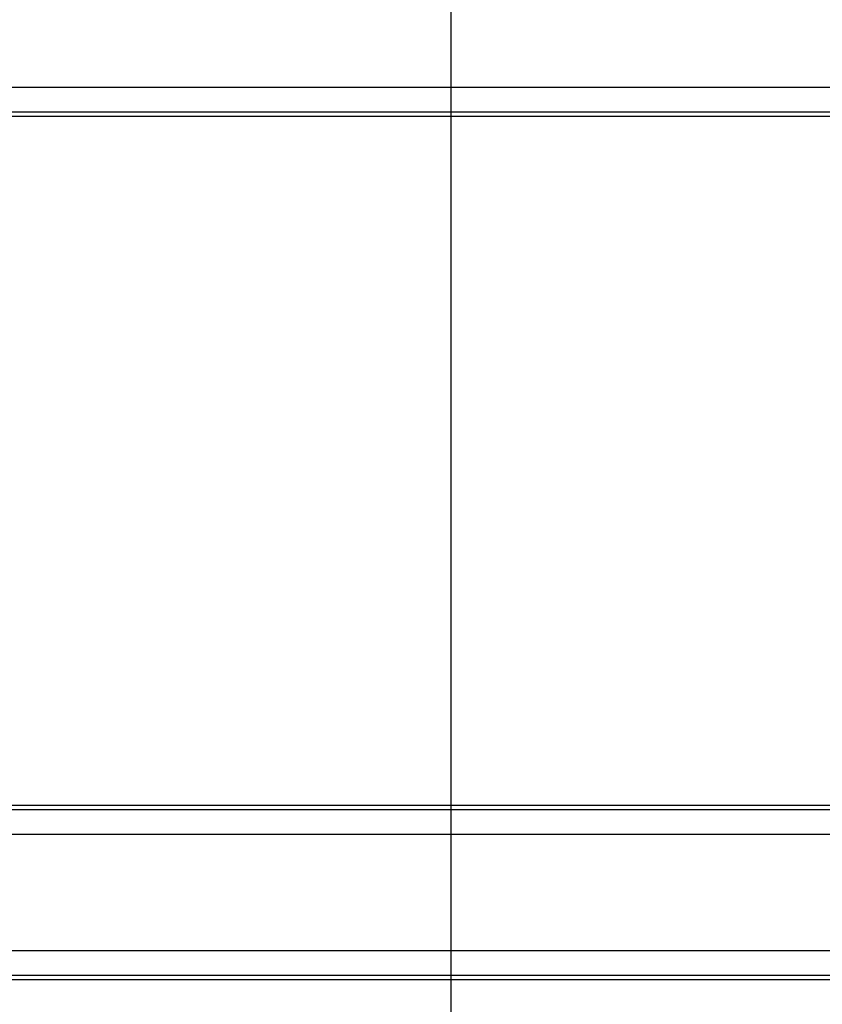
# Model space of a CAD drawing. Extents: x -89225 to 110569, y 13360 to 87647.
# Tile 248 of 256: x 41824 to 41956, y 61700 to 61862. Entities that reach past the tile are written whole.
import ezdxf

# ---------------------------------------------------------------- set-up
doc = ezdxf.new("R2010")
doc.units = 0
doc.layers.add('Iv-Lines 035', color=4, linetype='Continuous')

# ---------------------------------------------------------------- blocks, each defined once
blk = doc.blocks.new('Leidingwerk beluchtingsinstallatie')
blk.add_line((1289216.71, -940954.35), (1289216.71, -946483.35))
blk = doc.blocks.new('Beluchtingselementen Bosman')
for p, q in [((1283299.41, -876211.65), (1281289.41, -876211.65)), ((1283299.41, -876215.69), (1281289.41, -876215.69)), ((1283299.41, -876216.42), (1281289.41, -876216.42)), ((1283299.41, -876329.76), (1281289.41, -876329.76)), ((1283299.41, -876330.49), (1281289.41, -876330.49)), ((1283299.41, -876334.54), (1281289.41, -876334.54)), ((1283299.41, -876353.65), (1281289.41, -876353.65)), ((1283299.41, -876357.69), (1281289.41, -876357.69)), ((1283299.41, -876358.42), (1281289.41, -876358.42))]:
    blk.add_line(p, q)

msp = doc.modelspace()

# ---------------------------------------------------------------- block references
at = {"layer": 'Iv-Lines 035'}
for name, p in [('Leidingwerk beluchtingsinstallatie', (-1247321.42, 1004233.53)), ('Beluchtingselementen Bosman', (-1239510.95, 938062.2))]:
    msp.add_blockref(name, p, dxfattribs=at)

doc.saveas('drawing.dxf')
